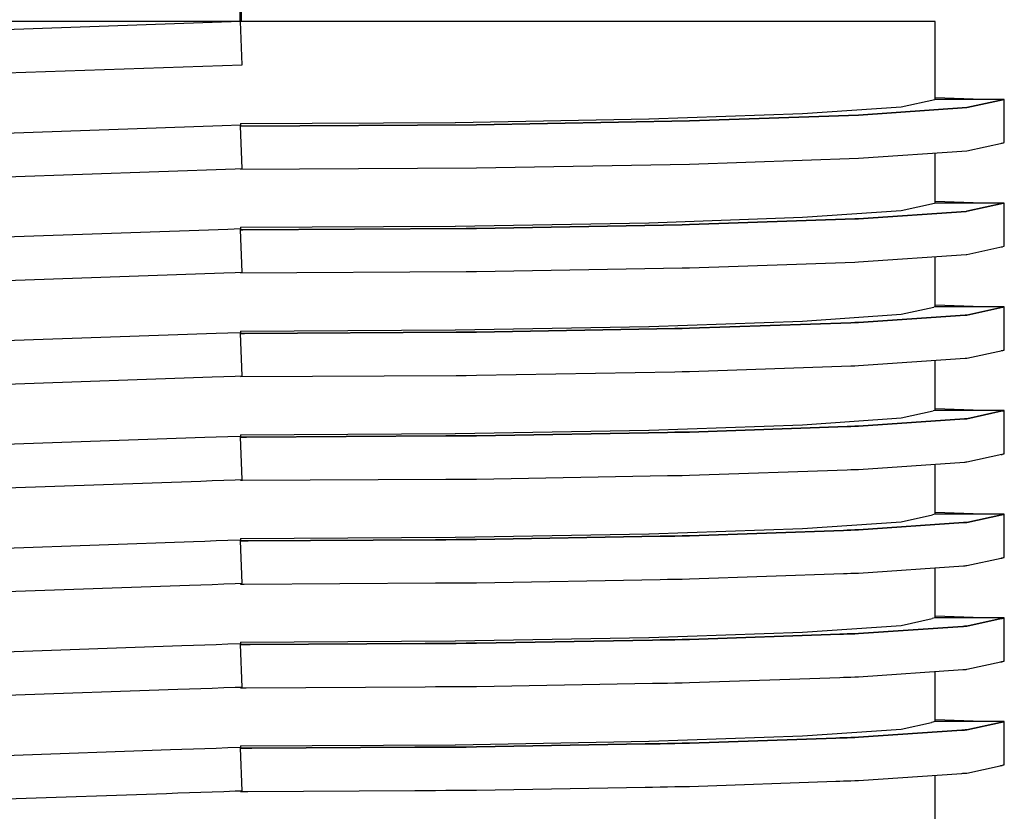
# Model space of a CAD drawing. Header units: millimetres. Extents: x -300186 to 535164, y -28581 to 763383.
# Tile 28 of 256: x -12499 to -12454, y 128344 to 128381. Entities that reach past the tile are written whole.
import ezdxf

# ---------------------------------------------------------------- set-up
doc = ezdxf.new("R2010")
doc.units = ezdxf.units.MM
doc.header["$LTSCALE"] = 10
doc.linetypes.add('DIVIDE', pattern=[31.75, 12.7, -6.35, 0, -6.35, 0, -6.35])
doc.layers.add('070', color=1, linetype='Continuous', lineweight=53)
doc.layers.add('L_Vaillant_Logo___RFER__0', color=7, linetype='Continuous')

msp = doc.modelspace()

# ---------------------------------------------------------------- linework, layer by layer
at = {"layer": '070', "linetype": 'DIVIDE', "ltscale": 30}
msp.add_line((-12489.107, 128508.95, 0), (-12489.107, 128380.52, 0), dxfattribs=at)
at = {"layer": 'L_Vaillant_Logo___RFER__0', "color": 0}
for p, q in [((-12499.003, 128380.52, 0), (-12507.931, 128380.52, 0)), ((-12489.107, 128380.52, 0), (-12499.981, 128380.14, 0)), ((-12489.107, 128380.52, 0), (-12499.003, 128380.52, 0)), ((-12479.211, 128380.52, 0), (-12489.107, 128380.52, 0)), ((-12489.037, 128378.53, 0), (-12489.107, 128380.52, 0)), ((-12470.283, 128380.52, 0), (-12479.211, 128380.52, 0)), ((-12463.198, 128380.52, 0), (-12470.283, 128380.52, 0)), ((-12458.649, 128380.52, 0), (-12463.198, 128380.52, 0)), ((-12457.082, 128380.52, 0), (-12458.649, 128380.52, 0)), ((-12457.082, 128379.325, 0), (-12457.082, 128380.52, 0)), ((-12457.082, 128377.571, 0), (-12457.082, 128379.325, 0)), ((-12499.912, 128378.15, 0), (-12489.037, 128378.53, 0)), ((-12457.082, 128377.332, 0), (-12457.082, 128377.571, 0)), ((-12457.082, 128376.935, 0), (-12457.082, 128377.332, 0)), ((-12458.648, 128376.589, 0), (-12457.095, 128376.932, 0)), ((-12457.095, 128376.932, 0), (-12457.093, 128376.932, 0)), ((-12457.082, 128376.935, 0), (-12457.093, 128376.932, 0)), ((-12454.883, 128376.935, 0), (-12457.082, 128377.012, 0)), ((-12453.895, 128376.935, 0), (-12457.082, 128376.935, 0)), ((-12453.908, 128376.932, 0), (-12455.618, 128376.555, 0)), ((-12455.618, 128376.555, 0), (-12453.908, 128376.932, 0)), ((-12453.895, 128376.935, 0), (-12453.908, 128376.932, 0)), ((-12453.908, 128376.932, 0), (-12453.895, 128376.935, 0)), ((-12453.895, 128374.944, 0), (-12453.895, 128376.935, 0)), ((-12470.276, 128376.03, 0), (-12463.198, 128376.278, 0)), ((-12460.62, 128376.213, 0), (-12468.41, 128375.941, 0)), ((-12468.41, 128375.941, 0), (-12460.62, 128376.213, 0)), ((-12463.198, 128376.278, 0), (-12463.194, 128376.278, 0)), ((-12463.194, 128376.278, 0), (-12458.649, 128376.589, 0)), ((-12455.618, 128376.555, 0), (-12460.62, 128376.213, 0)), ((-12460.62, 128376.213, 0), (-12455.618, 128376.555, 0)), ((-12458.649, 128376.589, 0), (-12458.648, 128376.589, 0)), ((-12489.107, 128375.74, 0), (-12489.96, 128375.71, 0)), ((-12489.107, 128375.817, 0), (-12479.211, 128375.871, 0)), ((-12489.107, 128375.817, 0), (-12489.107, 128375.74, 0)), ((-12489.106, 128375.705, 0), (-12489.107, 128375.74, 0)), ((-12478.226, 128375.766, 0), (-12489.091, 128375.706, 0)), ((-12489.091, 128375.706, 0), (-12478.226, 128375.766, 0)), ((-12479.211, 128375.871, 0), (-12479.205, 128375.871, 0)), ((-12479.205, 128375.871, 0), (-12470.283, 128376.03, 0)), ((-12468.41, 128375.941, 0), (-12478.226, 128375.766, 0)), ((-12478.226, 128375.766, 0), (-12468.41, 128375.941, 0)), ((-12470.283, 128376.03, 0), (-12470.276, 128376.03, 0)), ((-12489.96, 128375.71, 0), (-12499.981, 128375.36, 0)), ((-12489.091, 128375.706, 0), (-12489.106, 128375.706, 0)), ((-12489.106, 128375.706, 0), (-12489.091, 128375.706, 0)), ((-12489.037, 128373.749, 0), (-12489.106, 128375.705, 0)), ((-12455.618, 128374.564, 0), (-12453.93, 128374.936, 0)), ((-12454.039, 128374.912, 0), (-12453.986, 128374.91, 0)), ((-12453.986, 128374.91, 0), (-12453.985, 128374.924, 0)), ((-12453.93, 128374.936, 0), (-12453.906, 128374.942, 0)), ((-12453.906, 128374.942, 0), (-12453.895, 128374.944, 0)), ((-12460.62, 128374.222, 0), (-12455.618, 128374.564, 0)), ((-12457.082, 128372.154, 0), (-12457.082, 128374.464, 0)), ((-12478.226, 128373.775, 0), (-12468.41, 128373.95, 0)), ((-12468.41, 128373.95, 0), (-12460.62, 128374.222, 0)), ((-12499.912, 128373.369, 0), (-12489.357, 128373.738, 0)), ((-12489.357, 128373.738, 0), (-12489.037, 128373.749, 0)), ((-12489.107, 128373.715, 0), (-12478.226, 128373.775, 0)), ((-12489.107, 128373.747, 0), (-12489.107, 128373.715, 0)), ((-12458.648, 128371.809, 0), (-12457.121, 128372.146, 0)), ((-12457.082, 128372.154, 0), (-12457.121, 128372.146, 0)), ((-12454.883, 128372.154, 0), (-12457.082, 128372.231, 0)), ((-12453.921, 128372.154, 0), (-12457.082, 128372.154, 0)), ((-12453.934, 128372.146, 0), (-12455.618, 128371.775, 0)), ((-12455.618, 128371.775, 0), (-12453.934, 128372.146, 0)), ((-12453.895, 128372.154, 0), (-12453.934, 128372.146, 0)), ((-12453.934, 128372.146, 0), (-12453.895, 128372.154, 0)), ((-12453.895, 128372.154, 0), (-12453.921, 128372.154, 0)), ((-12453.895, 128370.239, 0), (-12453.895, 128372.154, 0)), ((-12463.194, 128371.497, 0), (-12458.649, 128371.809, 0)), ((-12455.656, 128371.772, 0), (-12460.62, 128371.432, 0)), ((-12460.62, 128371.432, 0), (-12455.656, 128371.772, 0)), ((-12458.649, 128371.809, 0), (-12458.648, 128371.809, 0)), ((-12455.618, 128371.775, 0), (-12455.656, 128371.772, 0)), ((-12455.656, 128371.772, 0), (-12455.618, 128371.775, 0)), ((-12479.205, 128371.091, 0), (-12470.283, 128371.25, 0)), ((-12470.283, 128371.25, 0), (-12470.276, 128371.25, 0)), ((-12470.276, 128371.25, 0), (-12463.198, 128371.497, 0)), ((-12460.793, 128371.426, 0), (-12468.41, 128371.16, 0)), ((-12468.41, 128371.16, 0), (-12460.793, 128371.426, 0)), ((-12463.198, 128371.497, 0), (-12463.194, 128371.497, 0)), ((-12460.62, 128371.432, 0), (-12460.793, 128371.426, 0)), ((-12460.793, 128371.426, 0), (-12460.62, 128371.432, 0)), ((-12489.7, 128370.939, 0), (-12499.981, 128370.58, 0)), ((-12489.107, 128370.959, 0), (-12489.7, 128370.939, 0)), ((-12489.107, 128371.036, 0), (-12479.211, 128371.091, 0)), ((-12489.107, 128371.036, 0), (-12489.107, 128370.959, 0)), ((-12489.106, 128370.925, 0), (-12489.107, 128370.959, 0)), ((-12489.091, 128370.926, 0), (-12489.106, 128370.926, 0)), ((-12489.106, 128370.926, 0), (-12489.091, 128370.926, 0)), ((-12489.037, 128368.969, 0), (-12489.106, 128370.925, 0)), ((-12489.007, 128370.926, 0), (-12489.091, 128370.926, 0)), ((-12489.091, 128370.926, 0), (-12489.007, 128370.926, 0)), ((-12478.701, 128370.983, 0), (-12489.007, 128370.926, 0)), ((-12489.007, 128370.926, 0), (-12478.701, 128370.983, 0)), ((-12479.211, 128371.091, 0), (-12479.205, 128371.091, 0)), ((-12478.226, 128370.986, 0), (-12478.701, 128370.983, 0)), ((-12478.701, 128370.983, 0), (-12478.226, 128370.986, 0)), ((-12468.75, 128371.154, 0), (-12478.226, 128370.986, 0)), ((-12478.226, 128370.986, 0), (-12468.75, 128371.154, 0)), ((-12468.41, 128371.16, 0), (-12468.75, 128371.154, 0)), ((-12468.75, 128371.154, 0), (-12468.41, 128371.16, 0)), ((-12455.618, 128369.784, 0), (-12453.956, 128370.15, 0)), ((-12454.039, 128370.132, 0), (-12453.986, 128370.13, 0)), ((-12453.986, 128370.13, 0), (-12453.985, 128370.144, 0)), ((-12453.956, 128370.15, 0), (-12453.906, 128370.161, 0)), ((-12453.906, 128370.161, 0), (-12453.896, 128370.164, 0)), ((-12453.896, 128370.164, 0), (-12453.895, 128370.164, 0)), ((-12453.895, 128370.164, 0), (-12453.895, 128370.239, 0)), ((-12468.41, 128369.17, 0), (-12460.793, 128369.435, 0)), ((-12460.793, 128369.435, 0), (-12460.62, 128369.441, 0)), ((-12460.62, 128369.441, 0), (-12455.656, 128369.781, 0)), ((-12457.082, 128367.374, 0), (-12457.082, 128369.684, 0)), ((-12455.656, 128369.781, 0), (-12455.618, 128369.784, 0)), ((-12499.912, 128368.589, 0), (-12489.885, 128368.939, 0)), ((-12489.885, 128368.939, 0), (-12489.357, 128368.957, 0)), ((-12489.357, 128368.957, 0), (-12489.037, 128368.969, 0)), ((-12489.107, 128368.935, 0), (-12478.701, 128368.992, 0)), ((-12489.107, 128368.966, 0), (-12489.107, 128368.935, 0)), ((-12478.701, 128368.992, 0), (-12478.226, 128368.995, 0)), ((-12478.226, 128368.995, 0), (-12468.75, 128369.163, 0)), ((-12468.75, 128369.163, 0), (-12468.41, 128369.17, 0)), ((-12458.648, 128367.029, 0), (-12457.148, 128367.359, 0)), ((-12457.082, 128367.374, 0), (-12457.148, 128367.359, 0)), ((-12454.883, 128367.374, 0), (-12457.082, 128367.451, 0)), ((-12453.961, 128367.374, 0), (-12457.082, 128367.374, 0)), ((-12453.961, 128367.359, 0), (-12455.618, 128366.994, 0)), ((-12455.618, 128366.994, 0), (-12453.961, 128367.359, 0)), ((-12453.921, 128367.374, 0), (-12453.961, 128367.374, 0)), ((-12453.91, 128367.37, 0), (-12453.961, 128367.359, 0)), ((-12453.961, 128367.359, 0), (-12453.91, 128367.37, 0)), ((-12453.895, 128367.374, 0), (-12453.921, 128367.374, 0)), ((-12453.895, 128367.374, 0), (-12453.91, 128367.37, 0)), ((-12453.91, 128367.37, 0), (-12453.895, 128367.374, 0)), ((-12453.895, 128365.458, 0), (-12453.895, 128367.374, 0)), ((-12470.276, 128366.469, 0), (-12463.198, 128366.717, 0)), ((-12463.198, 128366.717, 0), (-12463.194, 128366.717, 0)), ((-12463.194, 128366.717, 0), (-12458.649, 128367.028, 0)), ((-12455.695, 128366.989, 0), (-12460.62, 128366.652, 0)), ((-12460.62, 128366.652, 0), (-12455.695, 128366.989, 0)), ((-12458.649, 128367.028, 0), (-12458.648, 128367.029, 0)), ((-12455.656, 128366.992, 0), (-12455.695, 128366.989, 0)), ((-12455.695, 128366.989, 0), (-12455.656, 128366.992, 0)), ((-12455.618, 128366.994, 0), (-12455.656, 128366.992, 0)), ((-12455.656, 128366.992, 0), (-12455.618, 128366.994, 0)), ((-12489.107, 128366.256, 0), (-12479.211, 128366.31, 0)), ((-12489.107, 128366.256, 0), (-12489.107, 128366.179, 0)), ((-12479.211, 128366.31, 0), (-12479.205, 128366.31, 0)), ((-12479.205, 128366.31, 0), (-12470.283, 128366.469, 0)), ((-12478.701, 128366.203, 0), (-12479.176, 128366.2, 0)), ((-12479.176, 128366.2, 0), (-12478.701, 128366.203, 0)), ((-12478.226, 128366.205, 0), (-12478.701, 128366.203, 0)), ((-12478.701, 128366.203, 0), (-12478.226, 128366.205, 0)), ((-12469.09, 128366.368, 0), (-12478.226, 128366.205, 0)), ((-12478.226, 128366.205, 0), (-12469.09, 128366.368, 0)), ((-12470.283, 128366.469, 0), (-12470.276, 128366.469, 0)), ((-12468.75, 128366.374, 0), (-12469.09, 128366.368, 0)), ((-12469.09, 128366.368, 0), (-12468.75, 128366.374, 0)), ((-12468.41, 128366.38, 0), (-12468.75, 128366.374, 0)), ((-12468.75, 128366.374, 0), (-12468.41, 128366.38, 0)), ((-12460.966, 128366.639, 0), (-12468.41, 128366.38, 0)), ((-12468.41, 128366.38, 0), (-12460.966, 128366.639, 0)), ((-12460.793, 128366.646, 0), (-12460.966, 128366.639, 0)), ((-12460.966, 128366.639, 0), (-12460.793, 128366.646, 0)), ((-12460.62, 128366.652, 0), (-12460.793, 128366.646, 0)), ((-12460.793, 128366.646, 0), (-12460.62, 128366.652, 0)), ((-12490.229, 128366.14, 0), (-12499.981, 128365.799, 0)), ((-12489.7, 128366.158, 0), (-12490.229, 128366.14, 0)), ((-12489.107, 128366.179, 0), (-12489.7, 128366.158, 0)), ((-12489.106, 128366.144, 0), (-12489.107, 128366.179, 0)), ((-12489.091, 128366.145, 0), (-12489.106, 128366.145, 0)), ((-12489.106, 128366.145, 0), (-12489.091, 128366.145, 0)), ((-12489.037, 128364.188, 0), (-12489.106, 128366.144, 0)), ((-12489.007, 128366.146, 0), (-12489.091, 128366.145, 0)), ((-12489.091, 128366.145, 0), (-12489.007, 128366.146, 0)), ((-12488.924, 128366.146, 0), (-12489.007, 128366.146, 0)), ((-12489.007, 128366.146, 0), (-12488.924, 128366.146, 0)), ((-12479.176, 128366.2, 0), (-12488.924, 128366.146, 0)), ((-12488.924, 128366.146, 0), (-12479.176, 128366.2, 0)), ((-12455.618, 128365.003, 0), (-12453.983, 128365.364, 0)), ((-12454.039, 128365.351, 0), (-12454.031, 128365.351, 0)), ((-12454.031, 128365.351, 0), (-12453.986, 128365.349, 0)), ((-12453.986, 128365.349, 0), (-12453.985, 128365.363, 0)), ((-12453.983, 128365.364, 0), (-12453.935, 128365.374, 0)), ((-12453.935, 128365.374, 0), (-12453.906, 128365.381, 0)), ((-12453.906, 128365.381, 0), (-12453.896, 128365.383, 0)), ((-12453.896, 128365.383, 0), (-12453.895, 128365.383, 0)), ((-12453.895, 128365.383, 0), (-12453.895, 128365.458, 0)), ((-12460.62, 128364.661, 0), (-12455.695, 128364.998, 0)), ((-12457.082, 128362.593, 0), (-12457.082, 128364.903, 0)), ((-12455.695, 128364.998, 0), (-12455.656, 128365.001, 0)), ((-12455.656, 128365.001, 0), (-12455.618, 128365.003, 0)), ((-12468.75, 128364.383, 0), (-12468.41, 128364.389, 0)), ((-12468.41, 128364.389, 0), (-12460.966, 128364.649, 0)), ((-12460.966, 128364.649, 0), (-12460.793, 128364.655, 0)), ((-12460.793, 128364.655, 0), (-12460.62, 128364.661, 0)), ((-12499.912, 128363.808, 0), (-12490.414, 128364.14, 0)), ((-12490.414, 128364.14, 0), (-12489.885, 128364.158, 0)), ((-12489.885, 128364.158, 0), (-12489.357, 128364.177, 0)), ((-12489.357, 128364.177, 0), (-12489.037, 128364.188, 0)), ((-12489.107, 128364.154, 0), (-12479.176, 128364.209, 0)), ((-12489.107, 128364.186, 0), (-12489.107, 128364.171, 0)), ((-12489.107, 128364.171, 0), (-12489.107, 128364.154, 0)), ((-12479.176, 128364.209, 0), (-12478.701, 128364.212, 0)), ((-12478.701, 128364.212, 0), (-12478.226, 128364.215, 0)), ((-12478.226, 128364.215, 0), (-12469.09, 128364.377, 0)), ((-12469.09, 128364.377, 0), (-12468.75, 128364.383, 0)), ((-12458.648, 128362.248, 0), (-12457.174, 128362.573, 0)), ((-12457.082, 128362.593, 0), (-12457.174, 128362.573, 0)), ((-12454.883, 128362.593, 0), (-12457.082, 128362.67, 0)), ((-12454.128, 128362.593, 0), (-12457.082, 128362.593, 0)), ((-12453.987, 128362.573, 0), (-12455.618, 128362.214, 0)), ((-12455.618, 128362.214, 0), (-12453.987, 128362.573, 0)), ((-12453.961, 128362.593, 0), (-12454.128, 128362.593, 0)), ((-12453.95, 128362.581, 0), (-12453.987, 128362.573, 0)), ((-12453.987, 128362.573, 0), (-12453.95, 128362.581, 0)), ((-12453.921, 128362.593, 0), (-12453.961, 128362.593, 0)), ((-12453.91, 128362.59, 0), (-12453.95, 128362.581, 0)), ((-12453.95, 128362.581, 0), (-12453.91, 128362.59, 0)), ((-12453.895, 128362.593, 0), (-12453.921, 128362.593, 0)), ((-12453.895, 128362.593, 0), (-12453.91, 128362.59, 0)), ((-12453.91, 128362.59, 0), (-12453.895, 128362.593, 0)), ((-12453.895, 128360.678, 0), (-12453.895, 128362.593, 0)), ((-12463.194, 128361.936, 0), (-12458.649, 128362.248, 0)), ((-12455.733, 128362.206, 0), (-12460.62, 128361.871, 0)), ((-12460.62, 128361.871, 0), (-12455.733, 128362.206, 0)), ((-12458.649, 128362.248, 0), (-12458.648, 128362.248, 0)), ((-12455.695, 128362.208, 0), (-12455.733, 128362.206, 0)), ((-12455.733, 128362.206, 0), (-12455.695, 128362.208, 0)), ((-12455.656, 128362.211, 0), (-12455.695, 128362.208, 0)), ((-12455.695, 128362.208, 0), (-12455.656, 128362.211, 0)), ((-12455.618, 128362.214, 0), (-12455.656, 128362.211, 0)), ((-12455.656, 128362.211, 0), (-12455.618, 128362.214, 0)), ((-12479.205, 128361.53, 0), (-12470.283, 128361.689, 0)), ((-12470.283, 128361.689, 0), (-12470.276, 128361.689, 0)), ((-12470.276, 128361.689, 0), (-12463.198, 128361.936, 0)), ((-12461.14, 128361.853, 0), (-12468.41, 128361.599, 0)), ((-12468.41, 128361.599, 0), (-12461.14, 128361.853, 0)), ((-12463.198, 128361.936, 0), (-12463.194, 128361.936, 0)), ((-12460.966, 128361.859, 0), (-12461.14, 128361.853, 0)), ((-12461.14, 128361.853, 0), (-12460.966, 128361.859, 0)), ((-12460.793, 128361.865, 0), (-12460.966, 128361.859, 0)), ((-12460.966, 128361.859, 0), (-12460.793, 128361.865, 0)), ((-12460.62, 128361.871, 0), (-12460.793, 128361.865, 0)), ((-12460.793, 128361.865, 0), (-12460.62, 128361.871, 0)), ((-12490.757, 128361.341, 0), (-12499.981, 128361.019, 0)), ((-12490.229, 128361.359, 0), (-12490.757, 128361.341, 0)), ((-12489.7, 128361.378, 0), (-12490.229, 128361.359, 0)), ((-12489.107, 128361.398, 0), (-12489.7, 128361.378, 0)), ((-12489.107, 128361.475, 0), (-12479.211, 128361.53, 0)), ((-12489.107, 128361.475, 0), (-12489.107, 128361.398, 0)), ((-12489.106, 128361.364, 0), (-12489.107, 128361.398, 0)), ((-12489.091, 128361.365, 0), (-12489.106, 128361.365, 0)), ((-12489.106, 128361.365, 0), (-12489.091, 128361.365, 0)), ((-12489.037, 128359.408, 0), (-12489.106, 128361.364, 0)), ((-12489.007, 128361.365, 0), (-12489.091, 128361.365, 0)), ((-12489.091, 128361.365, 0), (-12489.007, 128361.365, 0)), ((-12488.924, 128361.366, 0), (-12489.007, 128361.365, 0)), ((-12489.007, 128361.365, 0), (-12488.924, 128361.366, 0)), ((-12488.84, 128361.366, 0), (-12488.924, 128361.366, 0)), ((-12488.924, 128361.366, 0), (-12488.84, 128361.366, 0)), ((-12479.651, 128361.417, 0), (-12488.84, 128361.366, 0)), ((-12488.84, 128361.366, 0), (-12479.651, 128361.417, 0)), ((-12479.176, 128361.419, 0), (-12479.651, 128361.417, 0)), ((-12479.651, 128361.417, 0), (-12479.176, 128361.419, 0)), ((-12479.211, 128361.53, 0), (-12479.205, 128361.53, 0)), ((-12478.701, 128361.422, 0), (-12479.176, 128361.419, 0)), ((-12479.176, 128361.419, 0), (-12478.701, 128361.422, 0)), ((-12478.226, 128361.425, 0), (-12478.701, 128361.422, 0)), ((-12478.701, 128361.422, 0), (-12478.226, 128361.425, 0)), ((-12469.43, 128361.581, 0), (-12478.226, 128361.425, 0)), ((-12478.226, 128361.425, 0), (-12469.43, 128361.581, 0)), ((-12469.09, 128361.587, 0), (-12469.43, 128361.581, 0)), ((-12469.43, 128361.581, 0), (-12469.09, 128361.587, 0)), ((-12468.75, 128361.593, 0), (-12469.09, 128361.587, 0)), ((-12469.09, 128361.587, 0), (-12468.75, 128361.593, 0)), ((-12468.41, 128361.599, 0), (-12468.75, 128361.593, 0)), ((-12468.75, 128361.593, 0), (-12468.41, 128361.599, 0)), ((-12455.618, 128360.223, 0), (-12454.009, 128360.577, 0)), ((-12454.039, 128360.571, 0), (-12454.031, 128360.571, 0)), ((-12454.031, 128360.571, 0), (-12453.986, 128360.569, 0)), ((-12454.009, 128360.577, 0), (-12453.975, 128360.585, 0)), ((-12453.986, 128360.569, 0), (-12453.985, 128360.583, 0)), ((-12453.975, 128360.585, 0), (-12453.935, 128360.594, 0)), ((-12453.935, 128360.594, 0), (-12453.906, 128360.6, 0)), ((-12453.906, 128360.6, 0), (-12453.896, 128360.603, 0)), ((-12453.896, 128360.603, 0), (-12453.895, 128360.603, 0)), ((-12453.895, 128360.603, 0), (-12453.895, 128360.678, 0)), ((-12468.41, 128359.609, 0), (-12461.14, 128359.862, 0)), ((-12461.14, 128359.862, 0), (-12460.966, 128359.868, 0)), ((-12460.966, 128359.868, 0), (-12460.793, 128359.874, 0)), ((-12460.793, 128359.874, 0), (-12460.62, 128359.88, 0)), ((-12460.62, 128359.88, 0), (-12455.733, 128360.215, 0)), ((-12457.082, 128357.813, 0), (-12457.082, 128360.123, 0)), ((-12455.733, 128360.215, 0), (-12455.695, 128360.218, 0)), ((-12455.695, 128360.218, 0), (-12455.656, 128360.22, 0)), ((-12455.656, 128360.22, 0), (-12455.618, 128360.223, 0)), ((-12489.885, 128359.378, 0), (-12489.357, 128359.396, 0)), ((-12489.357, 128359.396, 0), (-12489.037, 128359.408, 0)), ((-12489.107, 128359.405, 0), (-12489.107, 128359.391, 0)), ((-12489.025, 128359.374, 0), (-12479.651, 128359.426, 0)), ((-12479.651, 128359.426, 0), (-12479.176, 128359.429, 0)), ((-12479.176, 128359.429, 0), (-12478.701, 128359.431, 0)), ((-12478.701, 128359.431, 0), (-12478.226, 128359.434, 0)), ((-12478.226, 128359.434, 0), (-12469.43, 128359.59, 0)), ((-12469.43, 128359.59, 0), (-12469.09, 128359.596, 0)), ((-12469.09, 128359.596, 0), (-12468.75, 128359.603, 0)), ((-12468.75, 128359.603, 0), (-12468.41, 128359.609, 0)), ((-12499.912, 128359.028, 0), (-12490.943, 128359.341, 0)), ((-12490.943, 128359.341, 0), (-12490.414, 128359.36, 0)), ((-12490.414, 128359.36, 0), (-12489.885, 128359.378, 0)), ((-12489.107, 128359.391, 0), (-12489.107, 128359.374, 0)), ((-12489.107, 128359.374, 0), (-12489.025, 128359.374, 0)), ((-12458.648, 128357.468, 0), (-12457.201, 128357.787, 0)), ((-12457.082, 128357.813, 0), (-12457.201, 128357.787, 0)), ((-12454.883, 128357.813, 0), (-12457.082, 128357.89, 0)), ((-12454.295, 128357.813, 0), (-12457.082, 128357.813, 0)), ((-12454.014, 128357.787, 0), (-12455.618, 128357.433, 0)), ((-12455.618, 128357.433, 0), (-12454.014, 128357.787, 0)), ((-12454.128, 128357.813, 0), (-12454.295, 128357.813, 0)), ((-12453.961, 128357.813, 0), (-12454.128, 128357.813, 0)), ((-12453.99, 128357.792, 0), (-12454.014, 128357.787, 0)), ((-12454.014, 128357.787, 0), (-12453.99, 128357.792, 0)), ((-12453.95, 128357.801, 0), (-12453.99, 128357.792, 0)), ((-12453.99, 128357.792, 0), (-12453.95, 128357.801, 0)), ((-12453.921, 128357.813, 0), (-12453.961, 128357.813, 0)), ((-12453.91, 128357.809, 0), (-12453.95, 128357.801, 0)), ((-12453.95, 128357.801, 0), (-12453.91, 128357.809, 0)), ((-12453.895, 128357.813, 0), (-12453.921, 128357.813, 0)), ((-12453.895, 128357.813, 0), (-12453.91, 128357.809, 0)), ((-12453.91, 128357.809, 0), (-12453.895, 128357.813, 0)), ((-12453.895, 128355.897, 0), (-12453.895, 128357.813, 0)), ((-12470.276, 128356.908, 0), (-12463.198, 128357.156, 0)), ((-12463.198, 128357.156, 0), (-12463.194, 128357.156, 0)), ((-12463.194, 128357.156, 0), (-12458.649, 128357.467, 0)), ((-12455.771, 128357.423, 0), (-12460.62, 128357.091, 0)), ((-12460.62, 128357.091, 0), (-12455.771, 128357.423, 0)), ((-12458.649, 128357.467, 0), (-12458.648, 128357.468, 0)), ((-12455.733, 128357.425, 0), (-12455.771, 128357.423, 0)), ((-12455.771, 128357.423, 0), (-12455.733, 128357.425, 0)), ((-12455.695, 128357.428, 0), (-12455.733, 128357.425, 0)), ((-12455.733, 128357.425, 0), (-12455.695, 128357.428, 0)), ((-12455.656, 128357.431, 0), (-12455.695, 128357.428, 0)), ((-12455.695, 128357.428, 0), (-12455.656, 128357.431, 0)), ((-12455.618, 128357.433, 0), (-12455.656, 128357.431, 0)), ((-12455.656, 128357.431, 0), (-12455.618, 128357.433, 0)), ((-12489.107, 128356.695, 0), (-12479.211, 128356.749, 0)), ((-12489.107, 128356.695, 0), (-12489.107, 128356.618, 0)), ((-12479.211, 128356.749, 0), (-12479.205, 128356.749, 0)), ((-12479.205, 128356.749, 0), (-12470.283, 128356.908, 0)), ((-12469.77, 128356.795, 0), (-12478.226, 128356.644, 0)), ((-12478.226, 128356.644, 0), (-12469.77, 128356.795, 0)), ((-12470.283, 128356.908, 0), (-12470.276, 128356.908, 0)), ((-12469.43, 128356.801, 0), (-12469.77, 128356.795, 0)), ((-12469.77, 128356.795, 0), (-12469.43, 128356.801, 0)), ((-12469.09, 128356.807, 0), (-12469.43, 128356.801, 0)), ((-12469.43, 128356.801, 0), (-12469.09, 128356.807, 0)), ((-12468.75, 128356.813, 0), (-12469.09, 128356.807, 0)), ((-12469.09, 128356.807, 0), (-12468.75, 128356.813, 0)), ((-12468.41, 128356.819, 0), (-12468.75, 128356.813, 0)), ((-12468.75, 128356.813, 0), (-12468.41, 128356.819, 0)), ((-12461.313, 128357.066, 0), (-12468.41, 128356.819, 0)), ((-12468.41, 128356.819, 0), (-12461.313, 128357.066, 0)), ((-12461.14, 128357.072, 0), (-12461.313, 128357.066, 0)), ((-12461.313, 128357.066, 0), (-12461.14, 128357.072, 0)), ((-12460.966, 128357.079, 0), (-12461.14, 128357.072, 0)), ((-12461.14, 128357.072, 0), (-12460.966, 128357.079, 0)), ((-12460.793, 128357.085, 0), (-12460.966, 128357.079, 0)), ((-12460.966, 128357.079, 0), (-12460.793, 128357.085, 0)), ((-12460.62, 128357.091, 0), (-12460.793, 128357.085, 0)), ((-12460.793, 128357.085, 0), (-12460.62, 128357.091, 0)), ((-12491.286, 128356.542, 0), (-12499.981, 128356.238, 0)), ((-12490.757, 128356.56, 0), (-12491.286, 128356.542, 0)), ((-12490.229, 128356.579, 0), (-12490.757, 128356.56, 0)), ((-12489.7, 128356.597, 0), (-12490.229, 128356.579, 0)), ((-12489.107, 128356.618, 0), (-12489.7, 128356.597, 0)), ((-12489.106, 128356.583, 0), (-12489.107, 128356.618, 0)), ((-12489.091, 128356.584, 0), (-12489.106, 128356.584, 0)), ((-12489.106, 128356.584, 0), (-12489.091, 128356.584, 0)), ((-12489.037, 128354.627, 0), (-12489.106, 128356.583, 0)), ((-12489.007, 128356.585, 0), (-12489.091, 128356.584, 0)), ((-12489.091, 128356.584, 0), (-12489.007, 128356.585, 0)), ((-12488.924, 128356.585, 0), (-12489.007, 128356.585, 0)), ((-12489.007, 128356.585, 0), (-12488.924, 128356.585, 0)), ((-12488.84, 128356.586, 0), (-12488.924, 128356.585, 0)), ((-12488.924, 128356.585, 0), (-12488.84, 128356.586, 0)), ((-12488.757, 128356.586, 0), (-12488.84, 128356.586, 0)), ((-12488.84, 128356.586, 0), (-12488.757, 128356.586, 0)), ((-12480.126, 128356.634, 0), (-12488.757, 128356.586, 0)), ((-12488.757, 128356.586, 0), (-12480.126, 128356.634, 0)), ((-12479.651, 128356.636, 0), (-12480.126, 128356.634, 0)), ((-12480.126, 128356.634, 0), (-12479.651, 128356.636, 0)), ((-12479.176, 128356.639, 0), (-12479.651, 128356.636, 0)), ((-12479.651, 128356.636, 0), (-12479.176, 128356.639, 0)), ((-12478.701, 128356.642, 0), (-12479.176, 128356.639, 0)), ((-12479.176, 128356.639, 0), (-12478.701, 128356.642, 0)), ((-12478.226, 128356.644, 0), (-12478.701, 128356.642, 0)), ((-12478.701, 128356.642, 0), (-12478.226, 128356.644, 0)), ((-12455.618, 128355.443, 0), (-12454.036, 128355.791, 0)), ((-12454.039, 128355.79, 0), (-12454.031, 128355.79, 0)), ((-12454.036, 128355.791, 0), (-12454.015, 128355.796, 0)), ((-12454.031, 128355.79, 0), (-12453.986, 128355.789, 0)), ((-12454.015, 128355.796, 0), (-12453.975, 128355.805, 0)), ((-12453.986, 128355.789, 0), (-12453.985, 128355.802, 0)), ((-12453.975, 128355.805, 0), (-12453.935, 128355.813, 0)), ((-12453.935, 128355.813, 0), (-12453.906, 128355.82, 0)), ((-12453.906, 128355.82, 0), (-12453.896, 128355.822, 0)), ((-12453.896, 128355.822, 0), (-12453.895, 128355.822, 0)), ((-12453.895, 128355.822, 0), (-12453.895, 128355.897, 0)), ((-12460.62, 128355.1, 0), (-12455.771, 128355.432, 0)), ((-12457.082, 128353.032, 0), (-12457.082, 128355.342, 0)), ((-12455.771, 128355.432, 0), (-12455.733, 128355.435, 0)), ((-12455.733, 128355.435, 0), (-12455.695, 128355.437, 0)), ((-12455.695, 128355.437, 0), (-12455.656, 128355.44, 0)), ((-12455.656, 128355.44, 0), (-12455.618, 128355.443, 0)), ((-12468.41, 128354.828, 0), (-12461.313, 128355.076, 0)), ((-12461.313, 128355.076, 0), (-12461.14, 128355.082, 0)), ((-12461.14, 128355.082, 0), (-12460.966, 128355.088, 0)), ((-12460.966, 128355.088, 0), (-12460.793, 128355.094, 0)), ((-12460.793, 128355.094, 0), (-12460.62, 128355.1, 0)), ((-12499.912, 128354.247, 0), (-12491.472, 128354.542, 0)), ((-12491.472, 128354.542, 0), (-12490.943, 128354.561, 0)), ((-12490.943, 128354.561, 0), (-12490.414, 128354.579, 0)), ((-12490.414, 128354.579, 0), (-12489.885, 128354.598, 0)), ((-12489.885, 128354.598, 0), (-12489.357, 128354.616, 0)), ((-12489.357, 128354.616, 0), (-12489.037, 128354.627, 0)), ((-12489.107, 128354.625, 0), (-12489.107, 128354.611, 0)), ((-12489.107, 128354.611, 0), (-12489.107, 128354.593, 0)), ((-12489.107, 128354.593, 0), (-12489.025, 128354.594, 0)), ((-12489.025, 128354.594, 0), (-12488.942, 128354.594, 0)), ((-12488.942, 128354.594, 0), (-12480.126, 128354.643, 0)), ((-12480.126, 128354.643, 0), (-12479.651, 128354.646, 0)), ((-12479.651, 128354.646, 0), (-12479.176, 128354.648, 0)), ((-12479.176, 128354.648, 0), (-12478.701, 128354.651, 0)), ((-12478.701, 128354.651, 0), (-12478.226, 128354.654, 0)), ((-12478.226, 128354.654, 0), (-12469.77, 128354.804, 0)), ((-12469.77, 128354.804, 0), (-12469.43, 128354.81, 0)), ((-12469.43, 128354.81, 0), (-12469.09, 128354.816, 0)), ((-12469.09, 128354.816, 0), (-12468.75, 128354.822, 0)), ((-12468.75, 128354.822, 0), (-12468.41, 128354.828, 0)), ((-12454.883, 128353.032, 0), (-12457.082, 128353.109, 0)), ((-12463.194, 128352.375, 0), (-12458.649, 128352.687, 0)), ((-12455.81, 128352.64, 0), (-12460.62, 128352.31, 0)), ((-12460.62, 128352.31, 0), (-12455.81, 128352.64, 0)), ((-12458.649, 128352.687, 0), (-12458.648, 128352.687, 0)), ((-12458.648, 128352.687, 0), (-12457.227, 128353, 0)), ((-12457.082, 128353.032, 0), (-12457.227, 128353, 0)), ((-12454.461, 128353.032, 0), (-12457.082, 128353.032, 0)), ((-12455.771, 128352.642, 0), (-12455.81, 128352.64, 0)), ((-12455.81, 128352.64, 0), (-12455.771, 128352.642, 0)), ((-12455.733, 128352.645, 0), (-12455.771, 128352.642, 0)), ((-12455.771, 128352.642, 0), (-12455.733, 128352.645, 0)), ((-12455.695, 128352.647, 0), (-12455.733, 128352.645, 0)), ((-12455.733, 128352.645, 0), (-12455.695, 128352.647, 0)), ((-12455.656, 128352.65, 0), (-12455.695, 128352.647, 0)), ((-12455.695, 128352.647, 0), (-12455.656, 128352.65, 0)), ((-12455.618, 128352.653, 0), (-12455.656, 128352.65, 0)), ((-12455.656, 128352.65, 0), (-12455.618, 128352.653, 0)), ((-12454.04, 128353, 0), (-12455.618, 128352.653, 0)), ((-12455.618, 128352.653, 0), (-12454.04, 128353, 0)), ((-12454.295, 128353.032, 0), (-12454.461, 128353.032, 0)), ((-12454.128, 128353.032, 0), (-12454.295, 128353.032, 0)), ((-12453.961, 128353.032, 0), (-12454.128, 128353.032, 0)), ((-12454.029, 128353.003, 0), (-12454.04, 128353, 0)), ((-12454.04, 128353, 0), (-12454.029, 128353.003, 0)), ((-12453.99, 128353.012, 0), (-12454.029, 128353.003, 0)), ((-12454.029, 128353.003, 0), (-12453.99, 128353.012, 0)), ((-12453.95, 128353.02, 0), (-12453.99, 128353.012, 0)), ((-12453.99, 128353.012, 0), (-12453.95, 128353.02, 0)), ((-12453.921, 128353.032, 0), (-12453.961, 128353.032, 0)), ((-12453.91, 128353.029, 0), (-12453.95, 128353.02, 0)), ((-12453.95, 128353.02, 0), (-12453.91, 128353.029, 0)), ((-12453.895, 128353.032, 0), (-12453.921, 128353.032, 0)), ((-12453.895, 128353.032, 0), (-12453.91, 128353.029, 0)), ((-12453.91, 128353.029, 0), (-12453.895, 128353.032, 0)), ((-12453.895, 128351.117, 0), (-12453.895, 128353.032, 0)), ((-12470.276, 128352.128, 0), (-12463.198, 128352.375, 0)), ((-12461.486, 128352.28, 0), (-12468.41, 128352.038, 0)), ((-12468.41, 128352.038, 0), (-12461.486, 128352.28, 0)), ((-12463.198, 128352.375, 0), (-12463.194, 128352.375, 0)), ((-12461.313, 128352.286, 0), (-12461.486, 128352.28, 0)), ((-12461.486, 128352.28, 0), (-12461.313, 128352.286, 0)), ((-12461.14, 128352.292, 0), (-12461.313, 128352.286, 0)), ((-12461.313, 128352.286, 0), (-12461.14, 128352.292, 0)), ((-12460.966, 128352.298, 0), (-12461.14, 128352.292, 0)), ((-12461.14, 128352.292, 0), (-12460.966, 128352.298, 0)), ((-12460.793, 128352.304, 0), (-12460.966, 128352.298, 0)), ((-12460.966, 128352.298, 0), (-12460.793, 128352.304, 0)), ((-12460.62, 128352.31, 0), (-12460.793, 128352.304, 0)), ((-12460.793, 128352.304, 0), (-12460.62, 128352.31, 0)), ((-12491.815, 128351.743, 0), (-12499.981, 128351.458, 0)), ((-12491.286, 128351.761, 0), (-12491.815, 128351.743, 0)), ((-12490.757, 128351.78, 0), (-12491.286, 128351.761, 0)), ((-12490.229, 128351.798, 0), (-12490.757, 128351.78, 0)), ((-12489.7, 128351.817, 0), (-12490.229, 128351.798, 0)), ((-12489.107, 128351.837, 0), (-12489.7, 128351.817, 0)), ((-12489.107, 128351.914, 0), (-12479.211, 128351.969, 0)), ((-12489.107, 128351.914, 0), (-12489.107, 128351.837, 0)), ((-12489.106, 128351.803, 0), (-12489.107, 128351.837, 0)), ((-12489.091, 128351.804, 0), (-12489.106, 128351.804, 0)), ((-12489.106, 128351.804, 0), (-12489.091, 128351.804, 0)), ((-12489.037, 128349.847, 0), (-12489.106, 128351.803, 0)), ((-12489.007, 128351.804, 0), (-12489.091, 128351.804, 0)), ((-12489.091, 128351.804, 0), (-12489.007, 128351.804, 0)), ((-12488.924, 128351.805, 0), (-12489.007, 128351.804, 0)), ((-12489.007, 128351.804, 0), (-12488.924, 128351.805, 0)), ((-12488.84, 128351.805, 0), (-12488.924, 128351.805, 0)), ((-12488.924, 128351.805, 0), (-12488.84, 128351.805, 0)), ((-12488.757, 128351.805, 0), (-12488.84, 128351.805, 0)), ((-12488.84, 128351.805, 0), (-12488.757, 128351.805, 0)), ((-12488.673, 128351.806, 0), (-12488.757, 128351.805, 0)), ((-12488.757, 128351.805, 0), (-12488.673, 128351.806, 0)), ((-12480.601, 128351.851, 0), (-12488.673, 128351.806, 0)), ((-12488.673, 128351.806, 0), (-12480.601, 128351.851, 0)), ((-12480.126, 128351.853, 0), (-12480.601, 128351.851, 0)), ((-12480.601, 128351.851, 0), (-12480.126, 128351.853, 0)), ((-12479.651, 128351.856, 0), (-12480.126, 128351.853, 0)), ((-12480.126, 128351.853, 0), (-12479.651, 128351.856, 0)), ((-12479.176, 128351.858, 0), (-12479.651, 128351.856, 0)), ((-12479.651, 128351.856, 0), (-12479.176, 128351.858, 0)), ((-12479.211, 128351.969, 0), (-12479.205, 128351.969, 0)), ((-12479.205, 128351.969, 0), (-12470.283, 128352.128, 0)), ((-12478.701, 128351.861, 0), (-12479.176, 128351.858, 0)), ((-12479.176, 128351.858, 0), (-12478.701, 128351.861, 0)), ((-12478.226, 128351.864, 0), (-12478.701, 128351.861, 0)), ((-12478.701, 128351.861, 0), (-12478.226, 128351.864, 0)), ((-12470.11, 128352.008, 0), (-12478.226, 128351.864, 0)), ((-12478.226, 128351.864, 0), (-12470.11, 128352.008, 0)), ((-12470.283, 128352.128, 0), (-12470.276, 128352.128, 0)), ((-12469.77, 128352.014, 0), (-12470.11, 128352.008, 0)), ((-12470.11, 128352.008, 0), (-12469.77, 128352.014, 0)), ((-12469.43, 128352.02, 0), (-12469.77, 128352.014, 0)), ((-12469.77, 128352.014, 0), (-12469.43, 128352.02, 0)), ((-12469.09, 128352.026, 0), (-12469.43, 128352.02, 0)), ((-12469.43, 128352.02, 0), (-12469.09, 128352.026, 0)), ((-12468.75, 128352.032, 0), (-12469.09, 128352.026, 0)), ((-12469.09, 128352.026, 0), (-12468.75, 128352.032, 0)), ((-12468.41, 128352.038, 0), (-12468.75, 128352.032, 0)), ((-12468.75, 128352.032, 0), (-12468.41, 128352.038, 0)), ((-12455.618, 128350.662, 0), (-12454.062, 128351.005, 0)), ((-12454.062, 128351.005, 0), (-12454.054, 128351.007, 0)), ((-12454.054, 128351.007, 0), (-12454.015, 128351.015, 0)), ((-12454.039, 128351.01, 0), (-12454.031, 128351.01, 0)), ((-12454.031, 128351.01, 0), (-12453.986, 128351.008, 0)), ((-12454.015, 128351.015, 0), (-12453.975, 128351.024, 0)), ((-12453.986, 128351.008, 0), (-12453.985, 128351.022, 0)), ((-12453.975, 128351.024, 0), (-12453.935, 128351.033, 0)), ((-12453.935, 128351.033, 0), (-12453.906, 128351.039, 0)), ((-12453.906, 128351.039, 0), (-12453.896, 128351.042, 0)), ((-12453.896, 128351.042, 0), (-12453.895, 128351.042, 0)), ((-12453.895, 128351.042, 0), (-12453.895, 128351.117, 0)), ((-12460.966, 128350.307, 0), (-12460.793, 128350.313, 0)), ((-12460.793, 128350.313, 0), (-12460.62, 128350.319, 0)), ((-12460.62, 128350.319, 0), (-12455.81, 128350.649, 0)), ((-12457.082, 128348.252, 0), (-12457.082, 128350.562, 0)), ((-12455.81, 128350.649, 0), (-12455.771, 128350.652, 0)), ((-12455.771, 128350.652, 0), (-12455.733, 128350.654, 0)), ((-12455.733, 128350.654, 0), (-12455.695, 128350.657, 0)), ((-12455.695, 128350.657, 0), (-12455.656, 128350.659, 0)), ((-12455.656, 128350.659, 0), (-12455.618, 128350.662, 0)), ((-12488.858, 128349.814, 0), (-12480.601, 128349.86, 0)), ((-12480.601, 128349.86, 0), (-12480.126, 128349.863, 0)), ((-12480.126, 128349.863, 0), (-12479.651, 128349.865, 0)), ((-12479.651, 128349.865, 0), (-12479.176, 128349.868, 0)), ((-12479.176, 128349.868, 0), (-12478.701, 128349.87, 0)), ((-12478.701, 128349.87, 0), (-12478.226, 128349.873, 0)), ((-12478.226, 128349.873, 0), (-12470.11, 128350.017, 0)), ((-12470.11, 128350.017, 0), (-12469.77, 128350.023, 0)), ((-12469.77, 128350.023, 0), (-12469.43, 128350.029, 0)), ((-12469.43, 128350.029, 0), (-12469.09, 128350.036, 0)), ((-12469.09, 128350.036, 0), (-12468.75, 128350.042, 0)), ((-12468.75, 128350.042, 0), (-12468.41, 128350.048, 0)), ((-12468.41, 128350.048, 0), (-12461.486, 128350.289, 0)), ((-12461.486, 128350.289, 0), (-12461.313, 128350.295, 0)), ((-12461.313, 128350.295, 0), (-12461.14, 128350.301, 0)), ((-12461.14, 128350.301, 0), (-12460.966, 128350.307, 0)), ((-12499.912, 128349.467, 0), (-12492, 128349.743, 0)), ((-12492, 128349.743, 0), (-12491.472, 128349.762, 0)), ((-12491.472, 128349.762, 0), (-12490.943, 128349.78, 0)), ((-12490.943, 128349.78, 0), (-12490.414, 128349.799, 0)), ((-12490.414, 128349.799, 0), (-12489.885, 128349.817, 0)), ((-12489.885, 128349.817, 0), (-12489.357, 128349.836, 0)), ((-12489.357, 128349.836, 0), (-12489.037, 128349.847, 0)), ((-12489.107, 128349.844, 0), (-12489.107, 128349.83, 0)), ((-12489.107, 128349.83, 0), (-12489.107, 128349.813, 0)), ((-12489.107, 128349.813, 0), (-12489.025, 128349.813, 0)), ((-12489.025, 128349.813, 0), (-12488.942, 128349.814, 0)), ((-12488.942, 128349.814, 0), (-12488.858, 128349.814, 0)), ((-12458.648, 128347.907, 0), (-12457.254, 128348.214, 0)), ((-12457.082, 128348.252, 0), (-12457.254, 128348.214, 0)), ((-12454.883, 128348.252, 0), (-12457.082, 128348.329, 0)), ((-12454.628, 128348.252, 0), (-12457.082, 128348.252, 0)), ((-12454.067, 128348.214, 0), (-12455.618, 128347.872, 0)), ((-12455.618, 128347.872, 0), (-12454.067, 128348.214, 0)), ((-12454.461, 128348.252, 0), (-12454.628, 128348.252, 0)), ((-12454.295, 128348.252, 0), (-12454.461, 128348.252, 0)), ((-12454.128, 128348.252, 0), (-12454.295, 128348.252, 0)), ((-12453.961, 128348.252, 0), (-12454.128, 128348.252, 0)), ((-12454.029, 128348.222, 0), (-12454.067, 128348.214, 0)), ((-12454.067, 128348.214, 0), (-12454.029, 128348.222, 0)), ((-12453.99, 128348.231, 0), (-12454.029, 128348.222, 0)), ((-12454.029, 128348.222, 0), (-12453.99, 128348.231, 0)), ((-12453.95, 128348.24, 0), (-12453.99, 128348.231, 0)), ((-12453.99, 128348.231, 0), (-12453.95, 128348.24, 0)), ((-12453.921, 128348.252, 0), (-12453.961, 128348.252, 0)), ((-12453.91, 128348.248, 0), (-12453.95, 128348.24, 0)), ((-12453.95, 128348.24, 0), (-12453.91, 128348.248, 0)), ((-12453.895, 128348.252, 0), (-12453.921, 128348.252, 0)), ((-12453.895, 128348.252, 0), (-12453.91, 128348.248, 0)), ((-12453.91, 128348.248, 0), (-12453.895, 128348.252, 0)), ((-12453.895, 128346.336, 0), (-12453.895, 128348.252, 0)), ((-12470.276, 128347.347, 0), (-12463.198, 128347.595, 0)), ((-12463.198, 128347.595, 0), (-12463.194, 128347.595, 0)), ((-12463.194, 128347.595, 0), (-12458.649, 128347.906, 0)), ((-12455.848, 128347.856, 0), (-12460.62, 128347.53, 0)), ((-12460.62, 128347.53, 0), (-12455.848, 128347.856, 0)), ((-12458.649, 128347.906, 0), (-12458.648, 128347.907, 0)), ((-12455.81, 128347.859, 0), (-12455.848, 128347.856, 0)), ((-12455.848, 128347.856, 0), (-12455.81, 128347.859, 0)), ((-12455.771, 128347.862, 0), (-12455.81, 128347.859, 0)), ((-12455.81, 128347.859, 0), (-12455.771, 128347.862, 0)), ((-12455.733, 128347.864, 0), (-12455.771, 128347.862, 0)), ((-12455.771, 128347.862, 0), (-12455.733, 128347.864, 0)), ((-12455.695, 128347.867, 0), (-12455.733, 128347.864, 0)), ((-12455.733, 128347.864, 0), (-12455.695, 128347.867, 0)), ((-12455.656, 128347.87, 0), (-12455.695, 128347.867, 0)), ((-12455.695, 128347.867, 0), (-12455.656, 128347.87, 0)), ((-12455.618, 128347.872, 0), (-12455.656, 128347.87, 0)), ((-12455.656, 128347.87, 0), (-12455.618, 128347.872, 0)), ((-12489.107, 128347.134, 0), (-12479.211, 128347.188, 0)), ((-12479.211, 128347.188, 0), (-12479.205, 128347.188, 0)), ((-12479.205, 128347.188, 0), (-12470.283, 128347.347, 0)), ((-12470.451, 128347.221, 0), (-12478.226, 128347.083, 0)), ((-12478.226, 128347.083, 0), (-12470.451, 128347.221, 0)), ((-12470.11, 128347.228, 0), (-12470.451, 128347.221, 0)), ((-12470.451, 128347.221, 0), (-12470.11, 128347.228, 0)), ((-12470.283, 128347.347, 0), (-12470.276, 128347.347, 0)), ((-12469.77, 128347.234, 0), (-12470.11, 128347.228, 0)), ((-12470.11, 128347.228, 0), (-12469.77, 128347.234, 0)), ((-12469.43, 128347.24, 0), (-12469.77, 128347.234, 0)), ((-12469.77, 128347.234, 0), (-12469.43, 128347.24, 0)), ((-12469.09, 128347.246, 0), (-12469.43, 128347.24, 0)), ((-12469.43, 128347.24, 0), (-12469.09, 128347.246, 0)), ((-12468.75, 128347.252, 0), (-12469.09, 128347.246, 0)), ((-12469.09, 128347.246, 0), (-12468.75, 128347.252, 0)), ((-12468.41, 128347.258, 0), (-12468.75, 128347.252, 0)), ((-12468.75, 128347.252, 0), (-12468.41, 128347.258, 0)), ((-12461.66, 128347.493, 0), (-12468.41, 128347.258, 0)), ((-12468.41, 128347.258, 0), (-12461.66, 128347.493, 0)), ((-12461.486, 128347.499, 0), (-12461.66, 128347.493, 0)), ((-12461.66, 128347.493, 0), (-12461.486, 128347.499, 0)), ((-12461.313, 128347.505, 0), (-12461.486, 128347.499, 0)), ((-12461.486, 128347.499, 0), (-12461.313, 128347.505, 0)), ((-12461.14, 128347.511, 0), (-12461.313, 128347.505, 0)), ((-12461.313, 128347.505, 0), (-12461.14, 128347.511, 0)), ((-12460.966, 128347.518, 0), (-12461.14, 128347.511, 0)), ((-12461.14, 128347.511, 0), (-12460.966, 128347.518, 0)), ((-12460.793, 128347.524, 0), (-12460.966, 128347.518, 0)), ((-12460.966, 128347.518, 0), (-12460.793, 128347.524, 0)), ((-12460.62, 128347.53, 0), (-12460.793, 128347.524, 0)), ((-12460.793, 128347.524, 0), (-12460.62, 128347.53, 0)), ((-12492.343, 128346.944, 0), (-12499.981, 128346.677, 0)), ((-12491.815, 128346.962, 0), (-12492.343, 128346.944, 0)), ((-12491.286, 128346.981, 0), (-12491.815, 128346.962, 0)), ((-12490.757, 128346.999, 0), (-12491.286, 128346.981, 0)), ((-12490.229, 128347.018, 0), (-12490.757, 128346.999, 0)), ((-12489.7, 128347.036, 0), (-12490.229, 128347.018, 0)), ((-12489.107, 128347.057, 0), (-12489.7, 128347.036, 0)), ((-12489.107, 128347.134, 0), (-12489.107, 128347.058, 0)), ((-12489.107, 128347.058, 0), (-12489.107, 128347.057, 0)), ((-12489.106, 128347.022, 0), (-12489.107, 128347.057, 0)), ((-12489.091, 128347.023, 0), (-12489.106, 128347.023, 0)), ((-12489.106, 128347.023, 0), (-12489.091, 128347.023, 0)), ((-12489.037, 128345.066, 0), (-12489.106, 128347.022, 0)), ((-12489.007, 128347.024, 0), (-12489.091, 128347.023, 0)), ((-12489.091, 128347.023, 0), (-12489.007, 128347.024, 0)), ((-12488.924, 128347.024, 0), (-12489.007, 128347.024, 0)), ((-12489.007, 128347.024, 0), (-12488.924, 128347.024, 0)), ((-12488.84, 128347.025, 0), (-12488.924, 128347.024, 0)), ((-12488.924, 128347.024, 0), (-12488.84, 128347.025, 0)), ((-12488.757, 128347.025, 0), (-12488.84, 128347.025, 0)), ((-12488.84, 128347.025, 0), (-12488.757, 128347.025, 0)), ((-12488.673, 128347.025, 0), (-12488.757, 128347.025, 0)), ((-12488.757, 128347.025, 0), (-12488.673, 128347.025, 0)), ((-12488.59, 128347.026, 0), (-12488.673, 128347.025, 0)), ((-12488.673, 128347.025, 0), (-12488.59, 128347.026, 0)), ((-12481.076, 128347.067, 0), (-12488.59, 128347.026, 0)), ((-12488.59, 128347.026, 0), (-12481.076, 128347.067, 0)), ((-12480.601, 128347.07, 0), (-12481.076, 128347.067, 0)), ((-12481.076, 128347.067, 0), (-12480.601, 128347.07, 0)), ((-12480.126, 128347.073, 0), (-12480.601, 128347.07, 0)), ((-12480.601, 128347.07, 0), (-12480.126, 128347.073, 0)), ((-12479.651, 128347.075, 0), (-12480.126, 128347.073, 0)), ((-12480.126, 128347.073, 0), (-12479.651, 128347.075, 0)), ((-12479.176, 128347.078, 0), (-12479.651, 128347.075, 0)), ((-12479.651, 128347.075, 0), (-12479.176, 128347.078, 0)), ((-12478.701, 128347.081, 0), (-12479.176, 128347.078, 0)), ((-12479.176, 128347.078, 0), (-12478.701, 128347.081, 0)), ((-12478.226, 128347.083, 0), (-12478.701, 128347.081, 0)), ((-12478.701, 128347.081, 0), (-12478.226, 128347.083, 0)), ((-12454.054, 128346.226, 0), (-12454.015, 128346.235, 0)), ((-12454.039, 128346.229, 0), (-12454.031, 128346.229, 0)), ((-12454.031, 128346.229, 0), (-12453.986, 128346.228, 0)), ((-12454.015, 128346.235, 0), (-12453.975, 128346.244, 0)), ((-12453.986, 128346.228, 0), (-12453.985, 128346.241, 0)), ((-12453.975, 128346.244, 0), (-12453.935, 128346.252, 0)), ((-12453.935, 128346.252, 0), (-12453.906, 128346.259, 0)), ((-12453.906, 128346.259, 0), (-12453.896, 128346.261, 0)), ((-12453.896, 128346.261, 0), (-12453.895, 128346.261, 0)), ((-12453.895, 128346.261, 0), (-12453.895, 128346.336, 0)), ((-12460.62, 128345.539, 0), (-12455.848, 128345.866, 0)), ((-12457.082, 128343.471, 0), (-12457.082, 128345.781, 0)), ((-12455.848, 128345.866, 0), (-12455.81, 128345.868, 0)), ((-12455.81, 128345.868, 0), (-12455.771, 128345.871, 0)), ((-12455.771, 128345.871, 0), (-12455.733, 128345.874, 0)), ((-12455.733, 128345.874, 0), (-12455.695, 128345.876, 0)), ((-12455.695, 128345.876, 0), (-12455.656, 128345.879, 0)), ((-12455.656, 128345.879, 0), (-12455.618, 128345.882, 0)), ((-12455.618, 128345.882, 0), (-12454.089, 128346.218, 0)), ((-12454.089, 128346.218, 0), (-12454.054, 128346.226, 0)), ((-12468.41, 128345.267, 0), (-12461.66, 128345.503, 0)), ((-12461.66, 128345.503, 0), (-12461.486, 128345.509, 0)), ((-12461.486, 128345.509, 0), (-12461.313, 128345.515, 0)), ((-12461.313, 128345.515, 0), (-12461.14, 128345.521, 0)), ((-12461.14, 128345.521, 0), (-12460.966, 128345.527, 0)), ((-12460.966, 128345.527, 0), (-12460.793, 128345.533, 0)), ((-12460.793, 128345.533, 0), (-12460.62, 128345.539, 0)), ((-12499.912, 128344.686, 0), (-12492.529, 128344.944, 0)), ((-12492.529, 128344.944, 0), (-12492, 128344.963, 0)), ((-12492, 128344.963, 0), (-12491.472, 128344.981, 0)), ((-12491.472, 128344.981, 0), (-12490.943, 128345, 0)), ((-12490.943, 128345, 0), (-12490.414, 128345.018, 0)), ((-12490.414, 128345.018, 0), (-12489.885, 128345.037, 0)), ((-12489.885, 128345.037, 0), (-12489.357, 128345.055, 0)), ((-12489.357, 128345.055, 0), (-12489.037, 128345.066, 0)), ((-12489.107, 128345.064, 0), (-12489.107, 128345.05, 0)), ((-12489.107, 128345.05, 0), (-12489.107, 128345.032, 0)), ((-12489.107, 128345.032, 0), (-12489.025, 128345.033, 0)), ((-12489.025, 128345.033, 0), (-12488.942, 128345.033, 0)), ((-12488.942, 128345.033, 0), (-12488.858, 128345.034, 0)), ((-12488.858, 128345.034, 0), (-12488.775, 128345.034, 0)), ((-12488.775, 128345.034, 0), (-12481.076, 128345.077, 0)), ((-12481.076, 128345.077, 0), (-12480.601, 128345.079, 0)), ((-12480.601, 128345.079, 0), (-12480.126, 128345.082, 0)), ((-12480.126, 128345.082, 0), (-12479.651, 128345.085, 0)), ((-12479.651, 128345.085, 0), (-12479.176, 128345.087, 0)), ((-12479.176, 128345.087, 0), (-12478.701, 128345.09, 0)), ((-12478.701, 128345.09, 0), (-12478.226, 128345.093, 0)), ((-12478.226, 128345.093, 0), (-12470.451, 128345.231, 0)), ((-12470.451, 128345.231, 0), (-12470.11, 128345.237, 0)), ((-12470.11, 128345.237, 0), (-12469.77, 128345.243, 0)), ((-12469.77, 128345.243, 0), (-12469.43, 128345.249, 0)), ((-12469.43, 128345.249, 0), (-12469.09, 128345.255, 0)), ((-12469.09, 128345.255, 0), (-12468.75, 128345.261, 0)), ((-12468.75, 128345.261, 0), (-12468.41, 128345.267, 0))]:
    msp.add_line(p, q, dxfattribs=at)

doc.saveas('drawing.dxf')
